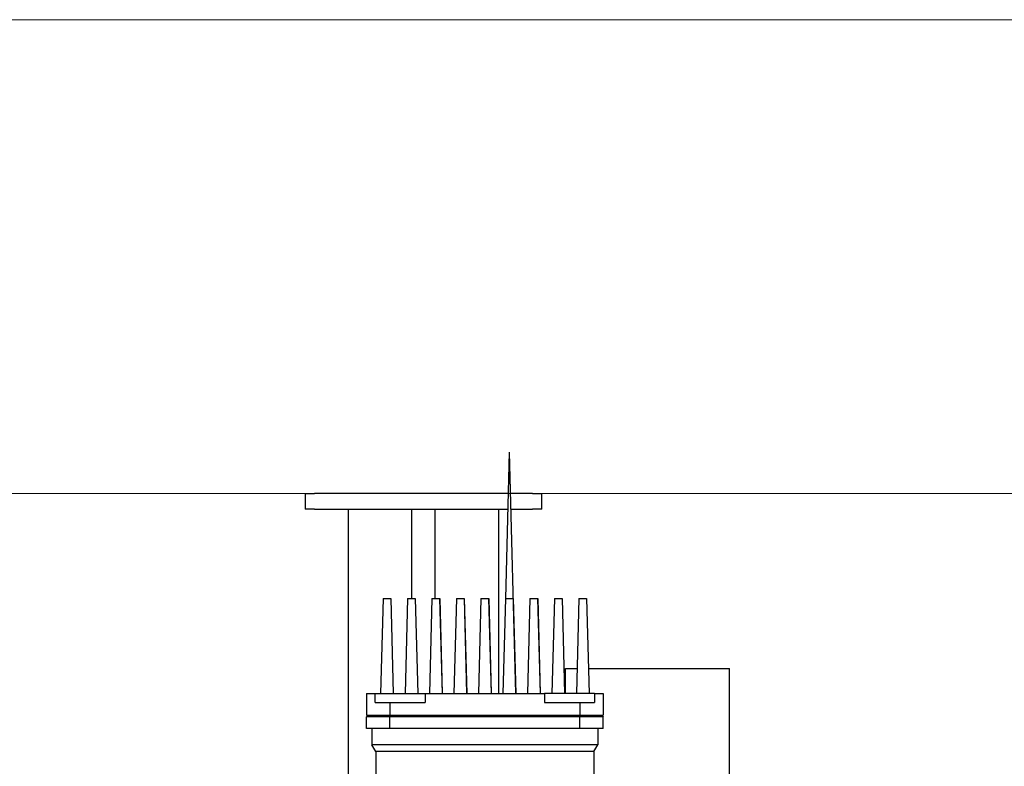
# Model space of a CAD drawing. Extents: x -89225 to 110569, y 13360 to 87647.
# Tile 191 of 256: x 29236 to 29860, y 57315 to 57788. Entities that reach past the tile are written whole.
import ezdxf

# ---------------------------------------------------------------- set-up
doc = ezdxf.new("R2010")
doc.units = 0
doc.layers.add('Beluchtingstank', color=253, linetype='Continuous')
doc.layers.add('Iv-Lines 035', color=4, linetype='Continuous')

# ---------------------------------------------------------------- blocks, each defined once
blk = doc.blocks.new('Leidingwerk beluchtingsinstallatie')
for p, q in [((1276867.66, -946719.3), (1276865.23, -946812.05)), ((1276867.66, -946719.3), (1276871.66, -946872.05)), ((1276738.3, -946745.35), (1276744.3, -946745.35)), ((1276738.3, -946745.35), (1276738.3, -946755.35)), ((1276866.98, -946745.35), (1276744.3, -946745.35)), ((1276882.3, -946745.35), (1276868.34, -946745.35)), ((1276882.3, -946745.35), (1276888.3, -946745.35)), ((1276888.3, -946755.35), (1276888.3, -946745.35)), ((1276744.3, -946755.35), (1276738.3, -946755.35)), ((1276744.3, -946755.35), (1276866.72, -946755.35)), ((1276765.8, -947014.81), (1276765.8, -946755.35)), ((1276805.8, -946755.35), (1276805.8, -946812.05)), ((1276820.8, -946812.05), (1276820.8, -946755.35)), ((1276860.8, -946755.35), (1276860.8, -946872.05)), ((1276868.61, -946755.35), (1276882.3, -946755.35)), ((1276888.3, -946755.35), (1276882.3, -946755.35)), ((1276787.71, -946812.05), (1276786.14, -946872.05)), ((1276787.71, -946812.05), (1276792.56, -946812.05)), ((1276792.56, -946812.05), (1276792.58, -946812.05)), ((1276792.56, -946812.05), (1276794.14, -946872.05)), ((1276792.58, -946812.05), (1276792.59, -946812.05)), ((1276792.58, -946812.05), (1276794.15, -946872.05)), ((1276792.59, -946812.05), (1276792.6, -946812.05)), ((1276792.59, -946812.05), (1276794.16, -946872.05)), ((1276792.6, -946812.05), (1276792.62, -946812.05)), ((1276792.6, -946812.05), (1276794.17, -946872.05)), ((1276792.62, -946812.05), (1276794.19, -946872.05)), ((1276803.19, -946812.05), (1276801.62, -946872.05)), ((1276803.19, -946812.05), (1276808.05, -946812.05)), ((1276808.05, -946812.05), (1276808.06, -946812.05)), ((1276808.05, -946812.05), (1276809.62, -946872.05)), ((1276808.06, -946812.05), (1276808.08, -946812.05)), ((1276808.06, -946812.05), (1276809.64, -946872.05)), ((1276808.08, -946812.05), (1276808.09, -946812.05)), ((1276808.08, -946812.05), (1276809.65, -946872.05)), ((1276808.09, -946812.05), (1276808.1, -946812.05)), ((1276808.09, -946812.05), (1276809.66, -946872.05)), ((1276808.1, -946812.05), (1276808.12, -946812.05)), ((1276808.1, -946812.05), (1276809.67, -946872.05)), ((1276808.12, -946812.05), (1276808.13, -946812.05)), ((1276808.12, -946812.05), (1276809.69, -946872.05)), ((1276808.13, -946812.05), (1276809.7, -946872.05)), ((1276818.68, -946812.05), (1276817.11, -946872.05)), ((1276818.68, -946812.05), (1276823.54, -946812.05)), ((1276823.54, -946812.05), (1276823.55, -946812.05)), ((1276823.54, -946812.05), (1276825.11, -946872.05)), ((1276823.55, -946812.05), (1276823.56, -946812.05)), ((1276823.55, -946812.05), (1276825.12, -946872.05)), ((1276823.56, -946812.05), (1276823.58, -946812.05)), ((1276823.56, -946812.05), (1276825.14, -946872.05)), ((1276823.58, -946812.05), (1276823.59, -946812.05)), ((1276823.58, -946812.05), (1276825.15, -946872.05)), ((1276823.59, -946812.05), (1276823.6, -946812.05)), ((1276823.59, -946812.05), (1276825.16, -946872.05)), ((1276823.6, -946812.05), (1276823.62, -946812.05)), ((1276823.6, -946812.05), (1276825.17, -946872.05)), ((1276823.62, -946812.05), (1276823.63, -946812.05)), ((1276823.62, -946812.05), (1276825.19, -946872.05)), ((1276823.63, -946812.05), (1276823.64, -946812.05)), ((1276823.63, -946812.05), (1276825.2, -946872.05)), ((1276823.64, -946812.05), (1276825.21, -946872.05)), ((1276834.18, -946812.05), (1276832.61, -946872.05)), ((1276834.18, -946812.05), (1276839.04, -946812.05)), ((1276839.04, -946812.05), (1276839.05, -946812.05)), ((1276839.04, -946812.05), (1276840.61, -946872.05)), ((1276839.05, -946812.05), (1276839.06, -946812.05)), ((1276839.05, -946812.05), (1276840.62, -946872.05)), ((1276839.06, -946812.05), (1276839.08, -946812.05)), ((1276839.06, -946812.05), (1276840.64, -946872.05)), ((1276839.08, -946812.05), (1276839.09, -946812.05)), ((1276839.08, -946812.05), (1276840.65, -946872.05)), ((1276839.09, -946812.05), (1276839.1, -946812.05)), ((1276839.09, -946812.05), (1276840.66, -946872.05)), ((1276839.1, -946812.05), (1276839.12, -946812.05)), ((1276839.1, -946812.05), (1276840.67, -946872.05)), ((1276839.12, -946812.05), (1276839.13, -946812.05)), ((1276839.12, -946812.05), (1276840.69, -946872.05)), ((1276839.13, -946812.05), (1276839.14, -946812.05)), ((1276839.13, -946812.05), (1276840.7, -946872.05)), ((1276839.14, -946812.05), (1276840.71, -946872.05)), ((1276849.68, -946812.05), (1276848.11, -946872.05)), ((1276849.68, -946812.05), (1276854.54, -946812.05)), ((1276854.54, -946812.05), (1276854.55, -946812.05)), ((1276854.54, -946812.05), (1276856.11, -946872.05)), ((1276854.55, -946812.05), (1276854.56, -946812.05)), ((1276854.55, -946812.05), (1276856.12, -946872.05)), ((1276854.56, -946812.05), (1276854.58, -946812.05)), ((1276854.56, -946812.05), (1276856.14, -946872.05)), ((1276854.58, -946812.05), (1276854.59, -946812.05)), ((1276854.58, -946812.05), (1276856.15, -946872.05)), ((1276854.59, -946812.05), (1276854.6, -946812.05)), ((1276854.59, -946812.05), (1276856.16, -946872.05)), ((1276854.6, -946812.05), (1276854.62, -946812.05)), ((1276854.6, -946812.05), (1276856.17, -946872.05)), ((1276854.62, -946812.05), (1276854.63, -946812.05)), ((1276854.62, -946812.05), (1276856.19, -946872.05)), ((1276854.63, -946812.05), (1276854.64, -946812.05)), ((1276854.63, -946812.05), (1276856.2, -946872.05)), ((1276854.64, -946812.05), (1276856.21, -946872.05)), ((1276865.18, -946812.05), (1276863.61, -946872.05)), ((1276865.18, -946812.05), (1276870.04, -946812.05)), ((1276870.04, -946812.05), (1276870.05, -946812.05)), ((1276870.04, -946812.05), (1276871.61, -946872.05)), ((1276870.05, -946812.05), (1276870.06, -946812.05)), ((1276870.05, -946812.05), (1276871.62, -946872.05)), ((1276870.06, -946812.05), (1276870.08, -946812.05)), ((1276870.06, -946812.05), (1276871.64, -946872.05)), ((1276870.08, -946812.05), (1276871.65, -946872.05)), ((1276870.09, -946812.05), (1276870.1, -946812.05)), ((1276870.1, -946812.05), (1276870.12, -946812.05)), ((1276870.1, -946812.05), (1276871.67, -946872.05)), ((1276870.12, -946812.05), (1276870.13, -946812.05)), ((1276870.12, -946812.05), (1276871.69, -946872.05)), ((1276870.13, -946812.05), (1276870.14, -946812.05)), ((1276870.13, -946812.05), (1276871.7, -946872.05)), ((1276870.14, -946812.05), (1276871.71, -946872.05)), ((1276880.68, -946812.05), (1276879.11, -946872.05)), ((1276880.68, -946812.05), (1276885.54, -946812.05)), ((1276885.54, -946812.05), (1276885.55, -946812.05)), ((1276885.54, -946812.05), (1276887.11, -946872.05)), ((1276885.55, -946812.05), (1276885.56, -946812.05)), ((1276885.55, -946812.05), (1276887.12, -946872.05)), ((1276885.56, -946812.05), (1276885.58, -946812.05)), ((1276885.56, -946812.05), (1276887.14, -946872.05)), ((1276885.58, -946812.05), (1276885.59, -946812.05)), ((1276885.58, -946812.05), (1276887.15, -946872.05)), ((1276885.59, -946812.05), (1276885.6, -946812.05)), ((1276885.59, -946812.05), (1276887.16, -946872.05)), ((1276885.6, -946812.05), (1276885.62, -946812.05)), ((1276885.6, -946812.05), (1276887.17, -946872.05)), ((1276885.62, -946812.05), (1276885.63, -946812.05)), ((1276885.62, -946812.05), (1276887.19, -946872.05)), ((1276885.63, -946812.05), (1276885.64, -946812.05)), ((1276885.63, -946812.05), (1276887.2, -946872.05)), ((1276885.64, -946812.05), (1276887.21, -946872.05)), ((1276896.19, -946812.05), (1276894.62, -946872.05)), ((1276896.19, -946812.05), (1276901.05, -946812.05)), ((1276901.05, -946812.05), (1276901.06, -946812.05)), ((1276901.05, -946812.05), (1276902.62, -946872.05)), ((1276901.06, -946812.05), (1276901.08, -946812.05)), ((1276901.06, -946812.05), (1276902.64, -946872.05)), ((1276901.08, -946812.05), (1276901.09, -946812.05)), ((1276901.08, -946812.05), (1276902.65, -946872.05)), ((1276901.09, -946812.05), (1276901.1, -946812.05)), ((1276901.09, -946812.05), (1276902.66, -946872.05)), ((1276901.1, -946812.05), (1276901.12, -946812.05)), ((1276901.1, -946812.05), (1276902.67, -946872.05)), ((1276901.12, -946812.05), (1276901.13, -946812.05)), ((1276901.12, -946812.05), (1276902.69, -946872.05)), ((1276901.13, -946812.05), (1276902.7, -946872.05)), ((1276911.71, -946812.05), (1276910.14, -946872.05)), ((1276911.71, -946812.05), (1276916.56, -946812.05)), ((1276916.56, -946812.05), (1276916.58, -946812.05)), ((1276916.56, -946812.05), (1276918.14, -946872.05)), ((1276916.58, -946812.05), (1276916.59, -946812.05)), ((1276916.58, -946812.05), (1276918.15, -946872.05)), ((1276916.59, -946812.05), (1276916.6, -946812.05)), ((1276916.59, -946812.05), (1276918.16, -946872.05)), ((1276916.6, -946812.05), (1276916.62, -946812.05)), ((1276916.6, -946812.05), (1276918.17, -946872.05)), ((1276916.62, -946812.05), (1276918.19, -946872.05)), ((1276903.19, -946856.35), (1276910.55, -946856.35)), ((1276903.19, -946872.05), (1276903.19, -946856.35)), ((1276917.78, -946856.35), (1277007.19, -946856.35)), ((1277007.19, -946998.85), (1277007.19, -946856.35)), ((1276777.19, -946872.05), (1276782.78, -946872.05)), ((1276777.19, -946872.05), (1276777.19, -946885.85)), ((1276782.78, -946877.85), (1276782.78, -946872.05)), ((1276782.78, -946872.05), (1276814.35, -946872.05)), ((1276814.35, -946872.05), (1276814.35, -946877.85)), ((1276814.35, -946872.05), (1276889.96, -946872.05)), ((1276921.55, -946872.05), (1276889.96, -946872.05)), ((1276889.96, -946872.05), (1276889.96, -946877.85)), ((1276921.55, -946872.05), (1276927.19, -946872.05)), ((1276921.55, -946872.05), (1276921.55, -946877.85)), ((1276927.19, -946872.05), (1276927.19, -946885.85)), ((1276782.78, -946877.85), (1276791.92, -946877.85)), ((1276791.92, -946877.85), (1276791.92, -946885.85)), ((1276791.92, -946877.85), (1276814.35, -946877.85)), ((1276889.96, -946877.85), (1276912.35, -946877.85)), ((1276912.35, -946877.85), (1276912.35, -946885.85)), ((1276912.35, -946877.85), (1276921.55, -946877.85)), ((1276777.19, -946885.85), (1276791.92, -946885.85)), ((1276778.19, -946885.85), (1276777.19, -946886.85)), ((1276791.95, -946886.85), (1276777.19, -946886.85)), ((1276777.19, -946894.35), (1276777.19, -946886.85)), ((1276791.92, -946885.85), (1276912.35, -946885.85)), ((1276912.38, -946886.85), (1276791.95, -946886.85)), ((1276791.95, -946894.35), (1276791.95, -946886.85)), ((1276912.35, -946885.85), (1276927.19, -946885.85)), ((1276912.38, -946894.35), (1276912.38, -946886.85)), ((1276927.19, -946886.85), (1276912.38, -946886.85)), ((1276926.19, -946885.85), (1276927.19, -946886.85)), ((1276927.19, -946894.35), (1276927.19, -946886.85)), ((1276791.95, -946894.35), (1276777.19, -946894.35)), ((1276780.69, -946894.35), (1276780.69, -946904.53)), ((1276912.38, -946894.35), (1276791.95, -946894.35)), ((1276927.19, -946894.35), (1276912.38, -946894.35)), ((1276923.69, -946894.35), (1276923.69, -946904.53)), ((1276923.69, -946904.53), (1276780.69, -946904.53)), ((1276783.19, -946908.86), (1276780.69, -946904.53)), ((1276921.19, -946908.86), (1276783.19, -946908.86)), ((1276783.19, -946908.86), (1276783.19, -947006.85)), ((1276921.19, -946908.86), (1276923.69, -946904.53)), ((1276921.19, -946908.86), (1276921.19, -947006.85))]:
    blk.add_line(p, q)
for centre, major_axis, ratio, start_param, end_param in [((1278642.6, -949628.54), (0, 3789.59), 0.707401, 0.761586, 0.761968), ((1275063.27, -949628.54), (0, -3789.59), 0.706813, 2.379625, 2.380007)]:
    blk.add_ellipse(centre, major_axis=major_axis, ratio=ratio, start_param=start_param, end_param=end_param)

msp = doc.modelspace()

# ---------------------------------------------------------------- linework, layer by layer
at = {"layer": 'Beluchtingstank', "lineweight": 9, "ltscale": 0.01}
for p, q in [((28625.88, 57788.13), (30135.88, 57788.13)), ((28625.88, 57488.13), (30135.88, 57488.13))]:
    msp.add_line(p, q, dxfattribs=at)

# ---------------------------------------------------------------- block references
at = {"layer": 'Iv-Lines 035'}
msp.add_blockref('Leidingwerk beluchtingsinstallatie', (-1247321.42, 1004233.53), dxfattribs=at)

doc.saveas('drawing.dxf')
